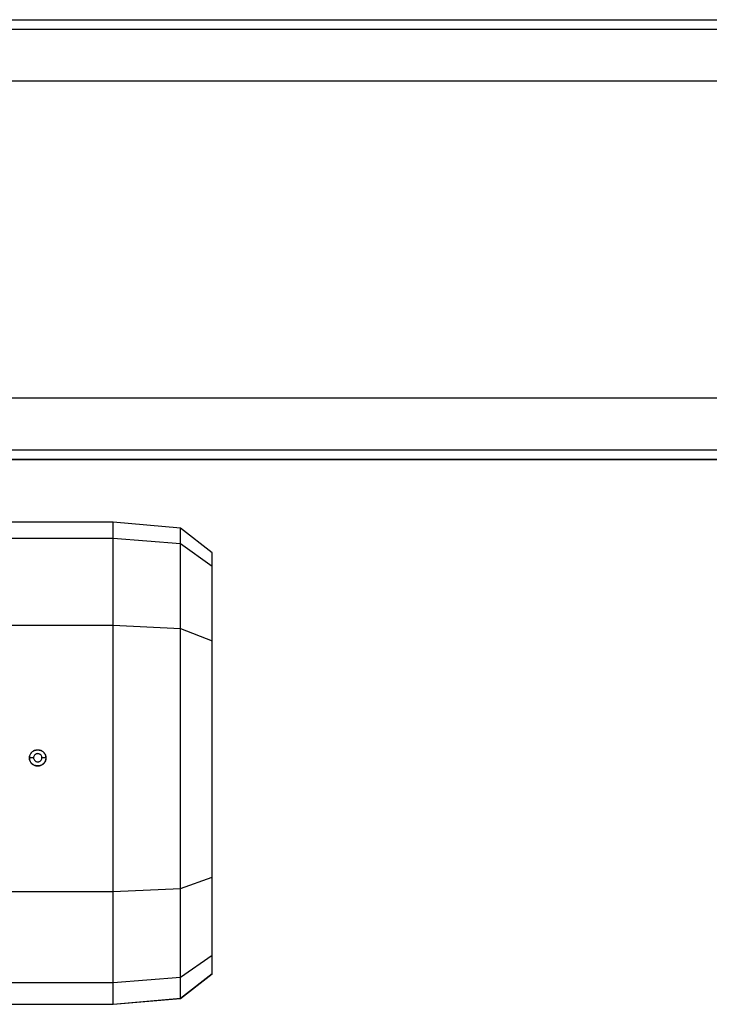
# Model space of a CAD drawing. Header units: millimetres. Extents: x 0 to 420, y 0 to 297.
# Tile 9 of 36: x 153 to 164, y 101 to 118. Entities that reach past the tile are written whole.
import ezdxf

# ---------------------------------------------------------------- set-up
doc = ezdxf.new("R2010")
doc.units = ezdxf.units.MM

msp = doc.modelspace()

# ---------------------------------------------------------------- linework, layer by layer
at = {"color": 7, "linetype": 'Continuous'}
for p, q in [((60.28603, 117.56217), (219.71397, 117.56217)), ((60.28603, 110.0953), (219.71397, 110.0953))]:
    msp.add_line(p, q, dxfattribs=at)
at = {"color": 7, "linetype": 'Continuous', "lineweight": 25}
for p, q in [((146.07643, 117.56217), (215.00513, 117.56217)), ((221.05935, 117.394), (140.33635, 117.394)), ((222.40473, 116.5195), (57.59527, 116.5195)), ((222.40473, 111.13797), (57.59527, 111.13797)), ((140.33635, 110.26347), (221.05935, 110.26347)), ((215.00513, 110.0953), (146.07643, 110.0953)), ((154.19379, 109.03342), (152.4448, 109.03342)), ((155.33942, 108.93319), (154.19379, 109.03342)), ((154.19379, 108.76093), (154.19379, 109.03342)), ((155.87552, 108.51434), (155.33942, 108.93319)), ((155.33942, 108.66978), (155.33942, 108.93319)), ((152.4448, 108.76093), (154.19379, 108.76093)), ((154.19379, 108.76093), (155.33942, 108.66978)), ((154.19379, 107.28374), (154.19379, 108.76093)), ((155.33942, 107.23239), (155.33942, 108.66978)), ((155.33942, 108.66978), (155.87552, 108.28802)), ((155.87552, 108.28802), (155.87552, 108.51434)), ((155.87552, 107.01823), (155.87552, 108.28802)), ((152.4448, 107.28374), (154.19379, 107.28374)), ((154.19379, 102.76702), (154.19379, 107.28374)), ((154.19379, 107.28374), (155.33942, 107.23239)), ((155.33942, 102.81441), (155.33942, 107.23239)), ((155.33942, 107.23239), (155.87552, 107.01823)), ((155.87552, 103.01197), (155.87552, 107.01823)), ((152.91568, 105.17268), (152.91568, 105.17121)), ((152.77542, 105.03242), (152.77833, 105.03389)), ((153.05303, 105.03389), (153.05595, 105.03242)), ((155.33942, 102.81441), (155.87552, 103.01197)), ((155.87552, 101.68506), (155.87552, 103.01197)), ((154.19379, 102.76702), (155.33942, 102.81441)), ((155.33942, 101.31236), (155.33942, 102.81441)), ((152.4448, 102.76702), (154.19379, 102.76702)), ((154.19379, 101.22338), (154.19379, 102.76702)), ((155.33942, 101.31236), (155.87552, 101.68506)), ((155.87552, 101.37246), (155.87552, 101.68506)), ((154.19379, 101.22338), (155.33942, 101.31236)), ((155.33942, 100.95371), (155.87552, 101.37246)), ((155.33942, 100.95177), (155.87552, 101.37062)), ((155.33942, 100.95371), (155.33942, 101.31236)), ((155.87552, 101.37062), (155.87552, 101.37246)), ((152.4448, 101.22338), (154.19379, 101.22338)), ((154.19379, 100.8535), (154.19379, 101.22338)), ((154.19379, 100.8535), (155.33942, 100.95371)), ((154.19379, 100.85154), (155.33942, 100.95177)), ((155.33942, 100.95177), (155.33942, 100.95371)), ((152.4448, 100.8535), (154.19379, 100.8535)), ((152.4448, 100.85154), (154.19379, 100.85154)), ((154.19379, 100.85154), (154.19379, 100.8535))]:
    msp.add_line(p, q, dxfattribs=at)
for points, knots in [([(152.77542, 105.03242), (152.77752, 105.05079), (152.78173, 105.08754), (152.81415, 105.13391), (152.86053, 105.16636), (152.8973, 105.17057), (152.91568, 105.17268)], [0, 0, 0, 0, 0.24986036, 0.49991273, 0.75006979, 1, 1, 1, 1]), ([(152.91568, 105.17268), (152.93404, 105.17058), (152.97082, 105.16636), (153.01721, 105.13392), (153.04963, 105.08753), (153.05384, 105.05079), (153.05595, 105.03242)], [0, 0, 0, 0, 0.24968346, 0.50021536, 0.75021696, 1, 1, 1, 1]), ([(153.05595, 105.03242), (153.05384, 105.01407), (153.04963, 104.97737), (153.01723, 104.93068), (152.97087, 104.89944), (152.91569, 104.88845), (152.8605, 104.89943), (152.81414, 104.93067), (152.78173, 104.97737), (152.77752, 105.01408), (152.77542, 105.03242)], [0, 0, 0, 0, 0.12494659, 0.24988863, 0.3748784, 0.4999711, 0.62509699, 0.75010883, 0.87505889, 1, 1, 1, 1]), ([(152.84554, 105.03531), (152.83729, 105.03529), (152.82017, 105.03525), (152.79791, 105.03492), (152.78217, 105.03445), (152.77958, 105.03407), (152.77833, 105.03389)], [0, 0, 0, 0, 0.24066375, 0.5, 0.75933625, 1, 1, 1, 1]), ([(152.98582, 105.03531), (152.98527, 105.04194), (152.98402, 105.05696), (152.97442, 105.07532), (152.96173, 105.089), (152.94845, 105.098), (152.93289, 105.10408), (152.9157, 105.10611), (152.8985, 105.10409), (152.88296, 105.09802), (152.86965, 105.08901), (152.85695, 105.07534), (152.84734, 105.05696), (152.84609, 105.04194), (152.84554, 105.03531)], [0, 0, 0, 0, 0.09030833, 0.20454034, 0.27412662, 0.34391867, 0.42182127, 0.50000028, 0.57785994, 0.65608153, 0.72554708, 0.79545966, 0.90969167, 1, 1, 1, 1]), ([(152.84554, 105.03531), (152.84609, 105.02868), (152.84734, 105.01366), (152.85694, 104.9953), (152.86963, 104.98162), (152.88291, 104.97262), (152.89847, 104.96654), (152.91566, 104.96451), (152.93286, 104.96653), (152.94841, 104.9726), (152.96172, 104.9816), (152.97441, 104.99528), (152.98402, 105.01366), (152.98527, 105.02868), (152.98582, 105.03531)], [0, 0, 0, 0, 0.09030833, 0.20454034, 0.27412662, 0.34391867, 0.42182127, 0.50000028, 0.57785994, 0.65608153, 0.72554708, 0.79545966, 0.90969167, 1, 1, 1, 1]), ([(153.05303, 105.03389), (153.05178, 105.03407), (153.0492, 105.03445), (153.03345, 105.03492), (153.01119, 105.03525), (152.99407, 105.03529), (152.98582, 105.03531)], [0, 0, 0, 0, 0.24066375, 0.5, 0.75933625, 1, 1, 1, 1])]:
    msp.add_open_spline(points, degree=3, knots=knots, dxfattribs=at)
for points in [[(152.77833, 105.03389), (152.7804, 105.05189), (152.78453, 105.08787), (152.81629, 105.13326), (152.86169, 105.16502), (152.89768, 105.16914), (152.91568, 105.17121)], [(152.91568, 105.17121), (152.93368, 105.16914), (152.96967, 105.16502), (153.01507, 105.13326), (153.04683, 105.08787), (153.05096, 105.05189), (153.05303, 105.03389)], [(153.05303, 105.03389), (153.05096, 105.01592), (153.04683, 104.97998), (153.01507, 104.93427), (152.96967, 104.90373), (152.91568, 104.89301), (152.86169, 104.90373), (152.81629, 104.93427), (152.78453, 104.97998), (152.7804, 105.01592), (152.77833, 105.03389)]]:
    msp.add_open_spline(points, degree=3, dxfattribs=at)

doc.saveas('drawing.dxf')
